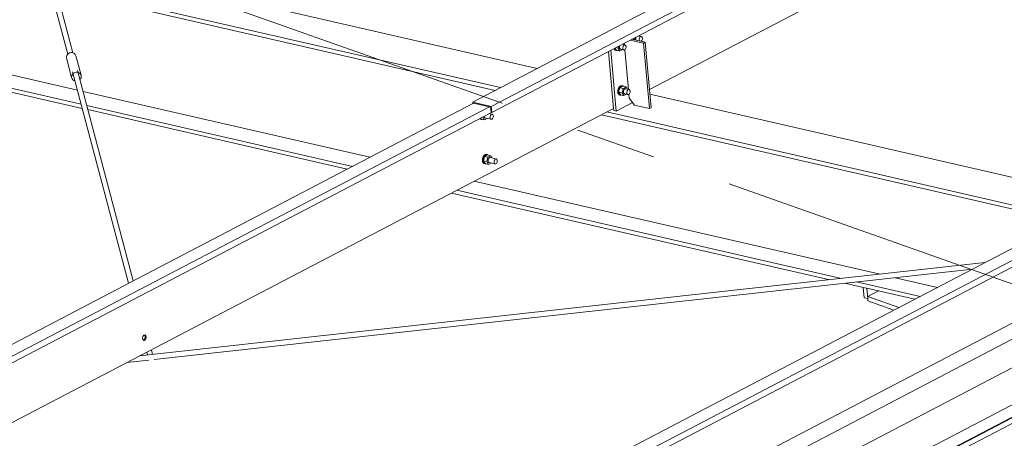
# Model space of a CAD drawing. Header units: millimetres. Extents: x 6879 to 7883, y 14059 to 14709.
# Tile 83 of 85: x 7262 to 7293, y 14309 to 14322. Entities that reach past the tile are written whole.
import ezdxf

# ---------------------------------------------------------------- set-up
doc = ezdxf.new("R2010")
doc.units = ezdxf.units.MM
doc.header["$LTSCALE"] = 10
doc.linetypes.add('MITTE', pattern=[2, 1.25, -0.25, 0.25, -0.25])
doc.layers.add('PS_DIM', color=4, linetype='Continuous', lineweight=13)
doc.layers.add('PS_SOLID', color=7, linetype='Continuous', lineweight=30)

# ---------------------------------------------------------------- blocks, each defined once
blk = doc.blocks.new('uh')
at = {"layer": 'PS_SOLID', "color": 6, "linetype": 'Continuous', "lineweight": 13, "extrusion": (-1.11022e-16, 0.902689, 0.430295)}
for p, q in [((8330.832, 14338.549), (8374.182, 14361.204)), ((8330.849, 14338.364), (8374.199, 14361.019)), ((8340.226, 14343.892), (8335.077, 14341.201)), ((8335.755, 14339.071), (8340.676, 14341.642)), ((8335.077, 14341.201), (8334.569, 14340.935)), ((8334.569, 14340.935), (8330.437, 14338.776)), ((8335.291, 14340.63), (8335.308, 14340.694)), ((8335.333, 14340.692), (8335.329, 14340.67)), ((8335.339, 14340.711), (8335.333, 14340.692)), ((8335.512, 14340.727), (8335.413, 14340.75)), ((8335.441, 14340.667), (8335.449, 14340.687)), ((8335.457, 14340.74), (8335.442, 14340.764)), ((8335.449, 14340.687), (8335.459, 14340.705)), ((8335.459, 14340.705), (8335.471, 14340.718)), ((8335.471, 14340.718), (8335.485, 14340.727)), ((8335.485, 14340.727), (8335.499, 14340.73)), ((8335.499, 14340.73), (8335.512, 14340.727)), ((8335.523, 14340.719), (8335.512, 14340.727)), ((8335.532, 14340.705), (8335.523, 14340.719)), ((8335.537, 14340.688), (8335.532, 14340.705)), ((8335.539, 14340.667), (8335.537, 14340.688)), ((8334.709, 14340.381), (8334.783, 14340.364)), ((8334.783, 14340.364), (8334.799, 14340.429)), ((8334.824, 14340.426), (8334.82, 14340.405)), ((8334.82, 14340.405), (8334.82, 14340.384)), ((8334.82, 14340.384), (8334.824, 14340.365)), ((8334.831, 14340.445), (8334.824, 14340.426)), ((8335.003, 14340.461), (8334.905, 14340.484)), ((8334.929, 14340.38), (8334.933, 14340.401)), ((8334.929, 14340.359), (8334.929, 14340.38)), ((8334.948, 14340.474), (8334.933, 14340.499)), ((8334.933, 14340.401), (8334.94, 14340.421)), ((8334.94, 14340.421), (8334.95, 14340.439)), ((8334.95, 14340.439), (8334.963, 14340.453)), ((8334.963, 14340.453), (8334.976, 14340.461)), ((8334.976, 14340.461), (8334.99, 14340.464)), ((8334.99, 14340.464), (8335.003, 14340.461)), ((8335.015, 14340.453), (8335.003, 14340.461)), ((8335.024, 14340.439), (8335.015, 14340.453)), ((8335.023, 14340.359), (8335.029, 14340.38)), ((8335.029, 14340.422), (8335.024, 14340.439)), ((8335.031, 14340.402), (8335.029, 14340.422)), ((8335.029, 14340.38), (8335.031, 14340.402)), ((8335.217, 14340.647), (8335.291, 14340.63)), ((8335.296, 14340.623), (8335.291, 14340.63)), ((8335.329, 14340.67), (8335.329, 14340.649)), ((8335.329, 14340.649), (8335.332, 14340.63)), ((8335.332, 14340.63), (8335.339, 14340.615)), ((8335.339, 14340.615), (8335.341, 14340.613)), ((8335.437, 14340.646), (8335.441, 14340.667)), ((8335.437, 14340.625), (8335.437, 14340.646)), ((8335.441, 14340.606), (8335.437, 14340.625)), ((8335.448, 14340.59), (8335.441, 14340.606)), ((8335.45, 14340.588), (8335.448, 14340.59)), ((8335.494, 14340.577), (8335.498, 14340.579)), ((8335.498, 14340.579), (8335.511, 14340.59)), ((8335.511, 14340.59), (8335.523, 14340.606)), ((8335.523, 14340.606), (8335.532, 14340.625)), ((8335.532, 14340.625), (8335.537, 14340.646)), ((8335.537, 14340.646), (8335.539, 14340.667)), ((8334.653, 14340.352), (8334.665, 14340.326)), ((8334.665, 14340.326), (8334.684, 14340.305)), ((8334.674, 14340.35), (8334.672, 14340.362)), ((8334.688, 14340.32), (8334.674, 14340.35)), ((8334.684, 14340.305), (8334.707, 14340.294)), ((8334.686, 14340.37), (8334.728, 14340.301)), ((8334.707, 14340.3), (8334.688, 14340.32)), ((8334.73, 14340.289), (8334.707, 14340.3)), ((8334.707, 14340.294), (8334.73, 14340.289)), ((8334.728, 14340.301), (8334.837, 14340.276)), ((8334.73, 14340.289), (8334.755, 14340.289)), ((8334.755, 14340.289), (8334.764, 14340.293)), ((8334.837, 14340.276), (8334.783, 14340.364)), ((8334.824, 14340.365), (8334.831, 14340.349)), ((8334.831, 14340.349), (8334.841, 14340.338)), ((8334.837, 14340.276), (8334.916, 14340.318)), ((8334.841, 14340.338), (8334.853, 14340.332)), ((8334.853, 14340.332), (8334.962, 14340.307)), ((8334.932, 14340.34), (8334.929, 14340.359)), ((8334.939, 14340.324), (8334.932, 14340.34)), ((8334.95, 14340.313), (8334.939, 14340.324)), ((8334.962, 14340.307), (8334.95, 14340.313)), ((8334.962, 14340.307), (8334.976, 14340.307)), ((8334.976, 14340.307), (8334.99, 14340.313)), ((8334.99, 14340.313), (8335.003, 14340.324)), ((8335.003, 14340.324), (8335.014, 14340.34)), ((8335.014, 14340.34), (8335.023, 14340.359)), ((8334.808, 14339.151), (8334.788, 14339.118)), ((8334.831, 14339.176), (8334.808, 14339.151)), ((8334.857, 14339.193), (8334.831, 14339.176)), ((8334.831, 14339.146), (8334.854, 14339.171)), ((8334.92, 14339.179), (8334.832, 14339.133)), ((8334.854, 14339.171), (8334.88, 14339.187)), ((8334.883, 14339.198), (8334.857, 14339.193)), ((8334.88, 14339.187), (8334.906, 14339.193)), ((8334.907, 14339.193), (8334.883, 14339.198)), ((8334.906, 14339.193), (8334.919, 14339.19)), ((8334.93, 14339.187), (8334.907, 14339.193)), ((8334.919, 14339.19), (8334.93, 14339.187)), ((8335.028, 14339.155), (8334.92, 14339.179)), ((8334.951, 14339.172), (8334.93, 14339.187)), ((8334.987, 14339.133), (8335.028, 14339.155)), ((8335.071, 14339.084), (8335.028, 14339.155)), ((8334.775, 14339.08), (8334.767, 14339.04)), ((8334.767, 14339.04), (8334.767, 14339.001)), ((8334.767, 14339.001), (8334.774, 14338.965)), ((8334.774, 14338.965), (8334.787, 14338.936)), ((8334.788, 14339.118), (8334.775, 14339.08)), ((8334.787, 14338.936), (8334.806, 14338.915)), ((8334.79, 14339.035), (8334.798, 14339.075)), ((8334.79, 14338.995), (8334.79, 14339.035)), ((8334.797, 14338.96), (8334.79, 14338.995)), ((8334.797, 14338.999), (8334.832, 14339.133)), ((8334.797, 14338.999), (8334.851, 14338.911)), ((8334.797, 14338.999), (8334.906, 14338.974)), ((8334.81, 14338.93), (8334.797, 14338.96)), ((8334.798, 14339.075), (8334.811, 14339.113)), ((8334.806, 14338.915), (8334.83, 14338.904)), ((8334.829, 14338.91), (8334.81, 14338.93)), ((8334.811, 14339.113), (8334.831, 14339.146)), ((8334.853, 14338.899), (8334.829, 14338.91)), ((8334.83, 14338.904), (8334.853, 14338.899)), ((8334.94, 14339.109), (8334.832, 14339.133)), ((8334.851, 14338.911), (8334.96, 14338.886)), ((8334.853, 14338.899), (8334.878, 14338.899)), ((8334.878, 14338.899), (8334.887, 14338.903)), ((8334.906, 14338.974), (8334.94, 14339.109)), ((8334.96, 14338.886), (8334.906, 14338.974)), ((8334.94, 14339.109), (8334.987, 14339.133)), ((8334.947, 14339.036), (8334.943, 14339.015)), ((8334.943, 14339.015), (8334.943, 14338.994)), ((8334.943, 14338.994), (8334.947, 14338.975)), ((8334.954, 14339.056), (8334.947, 14339.036)), ((8334.947, 14338.975), (8334.954, 14338.959)), ((8334.965, 14339.074), (8334.954, 14339.056)), ((8334.954, 14338.959), (8334.964, 14338.948)), ((8334.96, 14338.886), (8335.039, 14338.928)), ((8334.964, 14338.948), (8334.976, 14338.942)), ((8334.977, 14339.088), (8334.965, 14339.074)), ((8334.976, 14338.942), (8335.085, 14338.917)), ((8334.991, 14339.096), (8334.977, 14339.088)), ((8335.005, 14339.099), (8334.991, 14339.096)), ((8335.018, 14339.096), (8335.005, 14339.099)), ((8335.126, 14339.071), (8335.018, 14339.096)), ((8335.052, 14338.99), (8335.056, 14339.011)), ((8335.052, 14338.969), (8335.052, 14338.99)), ((8335.055, 14338.95), (8335.052, 14338.969)), ((8335.062, 14338.934), (8335.055, 14338.95)), ((8335.056, 14339.011), (8335.063, 14339.031)), ((8335.072, 14338.923), (8335.062, 14338.934)), ((8335.063, 14339.031), (8335.073, 14339.049)), ((8335.085, 14338.917), (8335.072, 14338.923)), ((8335.073, 14339.049), (8335.086, 14339.063)), ((8335.085, 14338.917), (8335.098, 14338.917)), ((8335.086, 14339.063), (8335.099, 14339.071)), ((8335.098, 14338.917), (8335.112, 14338.923)), ((8335.099, 14339.071), (8335.113, 14339.074)), ((8335.112, 14338.923), (8335.126, 14338.934)), ((8335.113, 14339.074), (8335.126, 14339.071)), ((8335.138, 14339.063), (8335.126, 14339.071)), ((8335.126, 14338.934), (8335.137, 14338.95)), ((8335.137, 14338.95), (8335.146, 14338.969)), ((8335.146, 14339.049), (8335.138, 14339.063)), ((8335.152, 14339.032), (8335.146, 14339.049)), ((8335.146, 14338.969), (8335.152, 14338.99)), ((8335.154, 14339.012), (8335.152, 14339.032)), ((8335.152, 14338.99), (8335.154, 14339.012)), ((8303.89, 14324.483), (8330.783, 14338.538)), ((8330.284, 14338.652), (8319.844, 14333.196)), ((8330.437, 14338.776), (8330.257, 14338.681)), ((8330.832, 14338.549), (8330.257, 14338.681)), ((8330.257, 14338.681), (8330.26, 14338.64)), ((8330.278, 14338.649), (8330.278, 14338.654)), ((8330.278, 14338.654), (8330.815, 14338.531)), ((8330.849, 14338.364), (8330.832, 14338.549)), ((8303.907, 14324.289), (8330.843, 14338.365)), ((8306.198, 14323.624), (8334.638, 14338.487)), ((8330.612, 14338.245), (8330.612, 14338.242)), ((8330.612, 14338.242), (8330.615, 14338.223)), ((8330.872, 14338.302), (8330.767, 14338.326)), ((8330.797, 14338.221), (8330.801, 14338.242)), ((8330.801, 14338.242), (8330.808, 14338.262)), ((8330.808, 14338.262), (8330.819, 14338.28)), ((8330.815, 14338.531), (8330.829, 14338.368)), ((8330.819, 14338.28), (8330.831, 14338.293)), ((8330.829, 14338.368), (8330.849, 14338.364)), ((8330.831, 14338.293), (8330.845, 14338.302)), ((8330.845, 14338.302), (8330.859, 14338.305)), ((8330.859, 14338.305), (8330.872, 14338.302)), ((8330.883, 14338.294), (8330.872, 14338.302)), ((8330.892, 14338.28), (8330.883, 14338.294)), ((8330.897, 14338.263), (8330.892, 14338.28)), ((8330.899, 14338.242), (8330.897, 14338.263)), ((8330.897, 14338.221), (8330.899, 14338.242)), ((8330.469, 14338.17), (8330.475, 14338.163)), ((8330.475, 14338.163), (8330.498, 14338.153)), ((8330.498, 14338.158), (8330.481, 14338.177)), ((8330.521, 14338.147), (8330.498, 14338.158)), ((8330.498, 14338.153), (8330.521, 14338.147)), ((8330.503, 14338.188), (8330.52, 14338.159)), ((8330.52, 14338.159), (8330.628, 14338.135)), ((8330.521, 14338.147), (8330.547, 14338.147)), ((8330.547, 14338.147), (8330.556, 14338.151)), ((8330.571, 14338.223), (8330.574, 14338.223)), ((8330.574, 14338.223), (8330.575, 14338.226)), ((8330.628, 14338.135), (8330.574, 14338.223)), ((8330.615, 14338.223), (8330.622, 14338.207)), ((8330.622, 14338.207), (8330.633, 14338.196)), ((8330.628, 14338.135), (8330.708, 14338.176)), ((8330.633, 14338.196), (8330.645, 14338.191)), ((8330.645, 14338.191), (8330.83, 14338.148)), ((8330.797, 14338.2), (8330.797, 14338.221)), ((8330.801, 14338.181), (8330.797, 14338.2)), ((8330.808, 14338.165), (8330.801, 14338.181)), ((8330.818, 14338.154), (8330.808, 14338.165)), ((8330.83, 14338.148), (8330.818, 14338.154)), ((8330.83, 14338.148), (8330.844, 14338.148)), ((8330.844, 14338.148), (8330.858, 14338.154)), ((8330.858, 14338.154), (8330.871, 14338.165)), ((8330.871, 14338.165), (8330.883, 14338.181)), ((8330.883, 14338.181), (8330.891, 14338.2)), ((8330.891, 14338.2), (8330.897, 14338.221)), ((8330.599, 14337.009), (8330.58, 14336.976)), ((8330.623, 14337.035), (8330.599, 14337.009)), ((8330.622, 14337.004), (8330.646, 14337.03)), ((8330.648, 14337.051), (8330.623, 14337.035)), ((8330.711, 14337.038), (8330.623, 14336.992)), ((8330.646, 14337.03), (8330.671, 14337.046)), ((8330.674, 14337.057), (8330.648, 14337.051)), ((8330.671, 14337.046), (8330.698, 14337.051)), ((8330.699, 14337.051), (8330.674, 14337.057)), ((8330.698, 14337.051), (8330.71, 14337.048)), ((8330.722, 14337.046), (8330.699, 14337.051)), ((8330.71, 14337.048), (8330.722, 14337.046)), ((8330.82, 14337.013), (8330.711, 14337.038)), ((8330.742, 14337.031), (8330.722, 14337.046)), ((8330.779, 14336.992), (8330.82, 14337.013)), ((8330.863, 14336.942), (8330.82, 14337.013)), ((8330.566, 14336.939), (8330.559, 14336.898)), ((8330.559, 14336.898), (8330.559, 14336.859)), ((8330.559, 14336.859), (8330.566, 14336.823)), ((8330.58, 14336.976), (8330.566, 14336.939)), ((8330.566, 14336.823), (8330.579, 14336.794)), ((8330.579, 14336.794), (8330.598, 14336.773)), ((8330.582, 14336.893), (8330.589, 14336.933)), ((8330.582, 14336.854), (8330.582, 14336.893)), ((8330.589, 14336.818), (8330.582, 14336.854)), ((8330.589, 14336.858), (8330.623, 14336.992)), ((8330.589, 14336.933), (8330.603, 14336.971)), ((8330.589, 14336.858), (8330.643, 14336.769)), ((8330.589, 14336.858), (8330.697, 14336.833)), ((8330.602, 14336.789), (8330.589, 14336.818)), ((8330.598, 14336.773), (8330.621, 14336.763)), ((8330.621, 14336.768), (8330.602, 14336.789)), ((8330.603, 14336.971), (8330.622, 14337.004)), ((8330.644, 14336.757), (8330.621, 14336.768)), ((8330.621, 14336.763), (8330.644, 14336.757)), ((8330.732, 14336.967), (8330.623, 14336.992)), ((8330.643, 14336.769), (8330.751, 14336.745)), ((8330.644, 14336.757), (8330.67, 14336.757)), ((8330.67, 14336.757), (8330.679, 14336.761)), ((8330.697, 14336.833), (8330.732, 14336.967)), ((8330.751, 14336.745), (8330.697, 14336.833)), ((8330.732, 14336.967), (8330.779, 14336.992)), ((8330.739, 14336.895), (8330.735, 14336.873)), ((8330.735, 14336.873), (8330.735, 14336.852)), ((8330.735, 14336.852), (8330.738, 14336.833)), ((8330.738, 14336.833), (8330.745, 14336.818)), ((8330.746, 14336.915), (8330.739, 14336.895)), ((8330.745, 14336.818), (8330.755, 14336.806)), ((8330.756, 14336.932), (8330.746, 14336.915)), ((8330.751, 14336.745), (8330.831, 14336.786)), ((8330.755, 14336.806), (8330.768, 14336.801)), ((8330.769, 14336.946), (8330.756, 14336.932)), ((8330.768, 14336.801), (8330.953, 14336.758)), ((8330.782, 14336.955), (8330.769, 14336.946)), ((8330.796, 14336.958), (8330.782, 14336.955)), ((8330.809, 14336.955), (8330.796, 14336.958)), ((8330.995, 14336.912), (8330.809, 14336.955)), ((8330.92, 14336.831), (8330.924, 14336.852)), ((8330.92, 14336.81), (8330.92, 14336.831)), ((8330.924, 14336.791), (8330.92, 14336.81)), ((8330.924, 14336.852), (8330.931, 14336.872)), ((8330.931, 14336.775), (8330.924, 14336.791)), ((8330.931, 14336.872), (8330.942, 14336.89)), ((8330.941, 14336.764), (8330.931, 14336.775)), ((8330.953, 14336.758), (8330.941, 14336.764)), ((8330.942, 14336.89), (8330.954, 14336.903)), ((8330.953, 14336.758), (8330.967, 14336.758)), ((8330.954, 14336.903), (8330.968, 14336.912)), ((8330.967, 14336.758), (8330.981, 14336.764)), ((8330.968, 14336.912), (8330.982, 14336.915)), ((8330.981, 14336.764), (8330.994, 14336.775)), ((8330.982, 14336.915), (8330.995, 14336.912)), ((8330.994, 14336.775), (8331.005, 14336.791)), ((8331.006, 14336.904), (8330.995, 14336.912)), ((8331.005, 14336.791), (8331.014, 14336.81)), ((8331.015, 14336.89), (8331.006, 14336.904)), ((8331.014, 14336.81), (8331.02, 14336.831)), ((8331.02, 14336.873), (8331.015, 14336.89)), ((8331.022, 14336.852), (8331.02, 14336.873)), ((8331.02, 14336.831), (8331.022, 14336.852)), ((8361.67, 14336.527), (8324.613, 14317.161)), ((8324.636, 14317.15), (8361.693, 14336.516)), ((8324.619, 14316.967), (8361.676, 14336.334)), ((8347.94, 14334.601), (8337.499, 14329.144)), ((8348.439, 14334.486), (8321.546, 14320.432)), ((8321.563, 14320.237), (8348.498, 14334.314)), ((8350.664, 14333.696), (8323.772, 14319.643)), ((8324.271, 14319.404), (8351.158, 14333.455)), ((8319.844, 14333.196), (8305.542, 14325.722)), ((8319.991, 14331.383), (8319.983, 14331.322)), ((8319.983, 14331.322), (8320.001, 14331.276)), ((8320.023, 14331.429), (8319.991, 14331.383)), ((8320.056, 14331.311), (8319.999, 14331.281)), ((8320.001, 14331.276), (8320.037, 14331.265)), ((8320.052, 14331.3), (8320.016, 14331.271)), ((8320.062, 14331.439), (8320.023, 14331.429)), ((8320.037, 14331.265), (8320.075, 14331.295)), ((8320.048, 14331.436), (8320.068, 14331.414)), ((8320.073, 14331.357), (8320.052, 14331.3)), ((8320.091, 14331.409), (8320.062, 14331.439)), ((8320.068, 14331.414), (8320.073, 14331.357)), ((8320.075, 14331.295), (8320.096, 14331.352)), ((8320.096, 14331.352), (8320.091, 14331.409)), ((8324.069, 14317.258), (8350.956, 14331.31)), ((8337.499, 14329.144), (8323.198, 14321.67))]:
    blk.add_line(p, q, dxfattribs=at)
at = {"layer": 'PS_SOLID', "color": 3, "linetype": 'Continuous', "lineweight": 13, "extrusion": (-1.11022e-16, 0.902689, 0.430295)}
for p, q in [((8332.267, 14339.732), (8318.112, 14342.98)), ((8316.77, 14342.428), (8331.123, 14339.134)), ((8317.562, 14342.124), (8330.96, 14339.049)), ((8335.443, 14340.763), (8335.442, 14340.765)), ((8334.972, 14340.519), (8334.977, 14340.467)), ((8335.574, 14340.521), (8335.158, 14340.616)), ((8335.624, 14340.548), (8335.209, 14340.643)), ((8335.574, 14340.521), (8335.624, 14340.548)), ((8335.754, 14338.482), (8335.574, 14340.521)), ((8335.805, 14338.509), (8335.624, 14340.548)), ((8317.959, 14339.056), (8312.65, 14340.274)), ((8334.481, 14340.262), (8334.638, 14338.487)), ((8334.669, 14338.979), (8334.553, 14340.3)), ((8334.99, 14340.314), (8335.1, 14339.077)), ((8311.942, 14339.905), (8318.109, 14338.489)), ((8318.074, 14338.62), (8312.105, 14339.99)), ((8327.06, 14336.967), (8318.135, 14339.016)), ((8334.72, 14338.404), (8334.669, 14338.979)), ((8335.113, 14338.924), (8335.123, 14338.809)), ((8349.922, 14335.68), (8335.768, 14338.929)), ((8326.515, 14336.683), (8318.25, 14338.58)), ((8334.72, 14338.404), (8335.23, 14338.67)), ((8335.123, 14338.809), (8335.293, 14338.588)), ((8335.293, 14338.588), (8335.754, 14338.482)), ((8318.285, 14338.449), (8326.352, 14336.598)), ((8334.263, 14338.291), (8348.615, 14334.997)), ((8334.426, 14338.376), (8348.778, 14335.082)), ((8334.638, 14338.487), (8334.643, 14338.422)), ((8334.643, 14338.422), (8334.72, 14338.404)), ((8335.754, 14338.482), (8335.805, 14338.509)), ((8342.929, 14333.326), (8330.306, 14336.223)), ((8329.598, 14335.853), (8341.364, 14333.153)), ((8341.724, 14333.192), (8329.761, 14335.938)), ((8341.836, 14333.044), (8342.4, 14332.915)), ((8344.171, 14332.631), (8342.197, 14333.084)), ((8344.716, 14332.916), (8343.402, 14333.217)), ((8342.4, 14332.915), (8342.429, 14332.59)), ((8342.4, 14332.915), (8342.498, 14332.892)), ((8342.515, 14332.888), (8342.498, 14332.892)), ((8342.515, 14332.888), (8344.008, 14332.546)), ((8342.544, 14332.564), (8342.515, 14332.888)), ((8342.883, 14332.804), (8342.55, 14332.63)), ((8342.429, 14332.59), (8342.544, 14332.564)), ((8342.544, 14332.564), (8342.55, 14332.567)), ((8342.55, 14332.63), (8343.514, 14332.288)), ((8342.55, 14332.63), (8342.55, 14332.494)), ((8342.55, 14332.494), (8343.36, 14332.207))]:
    blk.add_line(p, q, dxfattribs=at)
at = {"layer": 'PS_SOLID', "color": 241, "linetype": 'Continuous', "lineweight": 13, "extrusion": (-1.11022e-16, 0.902689, 0.430295)}
for p, q in [((8317.282, 14341.613), (8317.662, 14340.179)), ((8317.817, 14340.218), (8317.443, 14341.631)), ((8317.63, 14340.135), (8317.619, 14340.098)), ((8317.619, 14340.098), (8317.62, 14340.06)), ((8317.651, 14340.169), (8317.63, 14340.135)), ((8317.68, 14340.196), (8317.651, 14340.169)), ((8317.716, 14340.215), (8317.68, 14340.196)), ((8317.756, 14340.224), (8317.716, 14340.215)), ((8317.797, 14340.223), (8317.756, 14340.224)), ((8317.835, 14340.212), (8317.797, 14340.223)), ((8317.869, 14340.192), (8317.835, 14340.212)), ((8317.894, 14340.163), (8317.869, 14340.192)), ((8317.911, 14340.129), (8317.894, 14340.163)), ((8318.073, 14339.518), (8317.911, 14340.129)), ((8317.62, 14340.06), (8317.781, 14339.449)), ((8317.781, 14339.487), (8317.792, 14339.524)), ((8317.781, 14339.449), (8317.781, 14339.487)), ((8317.792, 14339.524), (8317.813, 14339.558)), ((8317.807, 14339.629), (8319.549, 14333.042)), ((8317.813, 14339.558), (8317.842, 14339.585)), ((8317.842, 14339.585), (8317.878, 14339.604)), ((8317.878, 14339.604), (8317.918, 14339.614)), ((8317.918, 14339.614), (8317.958, 14339.613)), ((8317.958, 14339.613), (8317.997, 14339.601)), ((8319.695, 14333.118), (8317.962, 14339.669)), ((8317.997, 14339.601), (8318.03, 14339.581)), ((8318.03, 14339.581), (8318.056, 14339.552)), ((8318.056, 14339.552), (8318.073, 14339.518)), ((8318.078, 14339.481), (8318.073, 14339.518)), ((8318.073, 14339.443), (8318.078, 14339.481)), ((8317.781, 14339.449), (8317.792, 14339.413)), ((8317.792, 14339.413), (8317.814, 14339.381)), ((8317.814, 14339.381), (8317.844, 14339.357)), ((8317.844, 14339.357), (8317.88, 14339.341)), ((8317.88, 14339.341), (8317.884, 14339.34)), ((8318.037, 14339.383), (8318.057, 14339.407)), ((8318.057, 14339.407), (8318.073, 14339.443)), ((8346.19, 14333.686), (8319.889, 14330.779)), ((8320.343, 14330.668), (8345.8, 14333.482)), ((8320.117, 14330.898), (8320.141, 14330.807)), ((8320.301, 14330.824), (8320.262, 14330.974)), ((8319.499, 14330.575), (8320.182, 14330.65))]:
    blk.add_line(p, q, dxfattribs=at)
blk = doc.blocks.new('iuhfg')
at = {"color": 5, "linetype": 'MITTE'}
for q in [(9196.78, 14386.261, -475.901), (9311.883, 14312.038, -320.194)]:
    blk.add_line((9350.021, 14331.969, -362.006), q, dxfattribs=at)

msp = doc.modelspace()

# ---------------------------------------------------------------- block references
at = {"layer": 'PS_DIM'}
for name, p in [('uh', (-1054.126, -19.005)), ('iuhfg', (-2054.126, -19.005))]:
    msp.add_blockref(name, p, dxfattribs=at)

doc.saveas('drawing.dxf')
